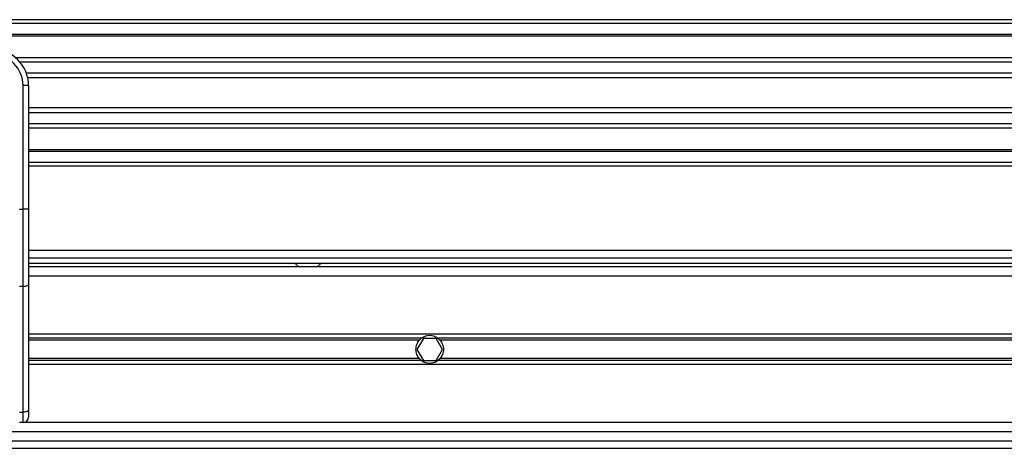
# Model space of a CAD drawing. Header units: millimetres. Extents: x 0 to 420, y 0 to 297.
# Tile 50 of 133: x 96.72 to 107.57, y 235.92 to 240.64. Entities that reach past the tile are written whole.
import ezdxf

# ---------------------------------------------------------------- set-up
doc = ezdxf.new("R2010")
doc.units = ezdxf.units.MM

msp = doc.modelspace()

# ---------------------------------------------------------------- linework, layer by layer
at = {"color": 7, "linetype": 'Continuous', "lineweight": 25}
for p, q in [((220.69328, 240.64287), (59.30672, 240.64287)), ((220.69328, 240.60253), (59.30672, 240.60253)), ((220.69328, 240.48149), (59.30672, 240.48149)), ((220.69328, 240.46091), (59.30672, 240.46091)), ((117.7623, 240.22326), (96.67441, 240.22326)), ((117.71585, 240.17645), (96.72086, 240.17645)), ((117.64585, 240.05587), (96.79086, 240.05587)), ((117.63006, 240.00136), (96.80665, 240.00136)), ((96.75513, 238.5555), (96.75513, 239.91663)), ((96.81565, 239.91663), (96.75513, 239.91663)), ((96.81565, 239.91663), (96.81565, 239.56059)), ((117.62106, 239.67052), (96.81565, 239.67052)), ((117.62106, 239.61601), (96.81565, 239.61601)), ((96.81565, 239.56059), (96.81565, 239.30436)), ((117.62106, 239.49543), (96.81565, 239.49543)), ((117.62106, 239.44862), (96.81565, 239.44862)), ((96.81565, 239.30436), (96.81565, 238.5555)), ((117.62106, 239.21097), (96.81565, 239.21097)), ((117.62106, 239.1904), (96.81565, 239.1904)), ((117.62106, 239.06936), (96.81565, 239.06936)), ((117.62106, 239.02901), (96.81565, 239.02901)), ((96.71478, 238.5555), (96.75513, 238.5555)), ((96.81565, 238.5555), (96.75513, 238.5555)), ((96.75513, 237.70293), (96.75513, 238.5555)), ((96.81565, 238.5555), (96.81565, 237.72851)), ((117.62106, 238.10104), (96.81565, 238.10104)), ((96.81565, 238.02034), (117.62106, 238.02034)), ((96.81565, 237.95982), (117.62106, 237.95982)), ((117.62106, 237.91948), (96.81565, 237.91948)), ((99.74974, 237.95982), (99.79457, 237.91948)), ((99.99631, 237.91948), (100.04114, 237.95982)), ((116.13768, 237.81861), (96.81565, 237.81861)), ((96.75513, 237.70293), (96.71478, 237.70293)), ((96.75513, 236.32122), (96.75513, 237.70293)), ((96.81565, 237.72851), (96.81565, 236.3468)), ((115.85544, 237.17912), (96.81565, 237.17912)), ((101.14985, 237.13538), (96.81565, 237.13538)), ((101.1239, 237.11222), (96.81565, 237.11222)), ((101.16708, 237.13272), (101.0972, 237.01168)), ((101.30685, 237.13272), (101.16708, 237.13272)), ((101.37673, 237.01168), (101.30685, 237.13272)), ((115.84745, 237.13538), (101.32408, 237.13538)), ((115.84321, 237.11222), (101.35003, 237.11222)), ((101.0972, 237.01168), (101.16708, 236.89064)), ((101.30685, 236.89064), (101.37673, 237.01168)), ((101.1239, 236.91114), (96.81565, 236.91114)), ((101.14985, 236.88797), (96.81565, 236.88797)), ((115.83639, 236.84424), (96.81565, 236.84424)), ((101.16708, 236.89064), (101.30685, 236.89064)), ((115.83426, 236.88797), (101.32408, 236.88797)), ((115.83313, 236.91114), (101.35003, 236.91114)), ((96.71478, 236.32122), (96.75513, 236.32122)), ((96.75513, 236.20474), (96.75513, 236.32122)), ((96.81565, 236.3468), (96.81565, 236.26526)), ((96.75513, 236.20474), (96.71478, 236.20474)), ((115.94249, 236.20474), (96.75513, 236.20474)), ((115.97034, 236.10388), (72.92695, 236.10388)), ((72.90109, 236.00301), (115.99619, 236.00301)), ((72.87758, 235.92232), (116.01971, 235.92232))]:
    msp.add_line(p, q, dxfattribs=at)
at = {"color": 7, "linetype": 'Continuous', "lineweight": 25, "flags": 128}
for points in [[(96.81565, 237.72851), (96.81448, 237.72352), (96.81104, 237.71872), (96.80545, 237.7143), (96.79792, 237.71043), (96.78875, 237.70724), (96.77829, 237.70488), (96.76693, 237.70343), (96.75513, 237.70293)], [(96.81565, 236.3468), (96.81448, 236.34181), (96.81104, 236.33701), (96.80545, 236.33259), (96.79792, 236.32871), (96.78875, 236.32553), (96.77829, 236.32317), (96.76693, 236.32171), (96.75513, 236.32122)]]:
    msp.add_lwpolyline(points, dxfattribs=at)
at = {"color": 7, "linetype": 'Continuous', "lineweight": 25}
for centre, radius, start, end in [((96.41218, 239.91663), 0.40347, 0, 90), ((96.41218, 239.91663), 0.34295, 0, 90), ((101.23697, 237.01168), 0.1513, 54.84472, 125.15528), ((101.23697, 237.01168), 0.1513, 234.844719, 305.155281), ((96.75513, 236.26526), 0.06052, 270, 0)]:
    msp.add_arc(centre, radius, start, end, dxfattribs=at)
for points, knots in [([(101.1239, 236.91114), (101.11798, 236.91779), (101.11269, 236.92491), (101.10334, 236.94015), (101.09925, 236.94836), (101.09259, 236.9655), (101.09005, 236.97434), (101.08659, 236.99259), (101.08568, 237.00213), (101.08566, 237.02093), (101.08652, 237.03025), (101.08996, 237.0487), (101.09255, 237.05771), (101.09915, 237.07479), (101.10324, 237.08302), (101.11266, 237.0984), (101.11798, 237.10555), (101.1239, 237.11222)], [0, 0, 0, 0, 0.125, 0.125, 0.25, 0.25, 0.375, 0.375, 0.5, 0.5, 0.625, 0.625, 0.75, 0.75, 0.875, 0.875, 1, 1, 1, 1]), ([(101.1239, 237.11222), (101.1277, 237.11648), (101.13205, 237.12085), (101.14092, 237.12874), (101.14555, 237.13235), (101.14985, 237.13538)], [0, 0, 0, 0, 0.5, 0.5, 1, 1, 1, 1]), ([(101.32408, 237.13538), (101.32839, 237.13235), (101.33299, 237.12875), (101.34189, 237.12085), (101.34624, 237.11648), (101.35003, 237.11222)], [0, 0, 0, 0, 0.5, 0.5, 1, 1, 1, 1]), ([(101.35003, 237.11222), (101.35595, 237.10556), (101.36124, 237.09844), (101.37059, 237.0832), (101.37469, 237.07499), (101.38134, 237.05785), (101.38388, 237.04901), (101.38734, 237.03076), (101.38826, 237.02122), (101.38827, 237.00242), (101.38741, 236.99311), (101.38397, 236.97466), (101.38138, 236.96565), (101.37478, 236.94856), (101.37069, 236.94033), (101.36127, 236.92495), (101.35595, 236.9178), (101.35003, 236.91114)], [0, 0, 0, 0, 0.125, 0.125, 0.25, 0.25, 0.375, 0.375, 0.5, 0.5, 0.625, 0.625, 0.75, 0.75, 0.875, 0.875, 1, 1, 1, 1]), ([(101.14985, 236.88797), (101.14554, 236.89101), (101.14095, 236.8946), (101.13205, 236.9025), (101.1277, 236.90687), (101.1239, 236.91114)], [0, 0, 0, 0, 0.5, 0.5, 1, 1, 1, 1]), ([(101.35003, 236.91114), (101.34624, 236.90687), (101.34188, 236.9025), (101.33301, 236.89462), (101.32838, 236.891), (101.32408, 236.88797)], [0, 0, 0, 0, 0.5, 0.5, 1, 1, 1, 1])]:
    msp.add_open_spline(points, degree=3, knots=knots, dxfattribs=at)

doc.saveas('drawing.dxf')
